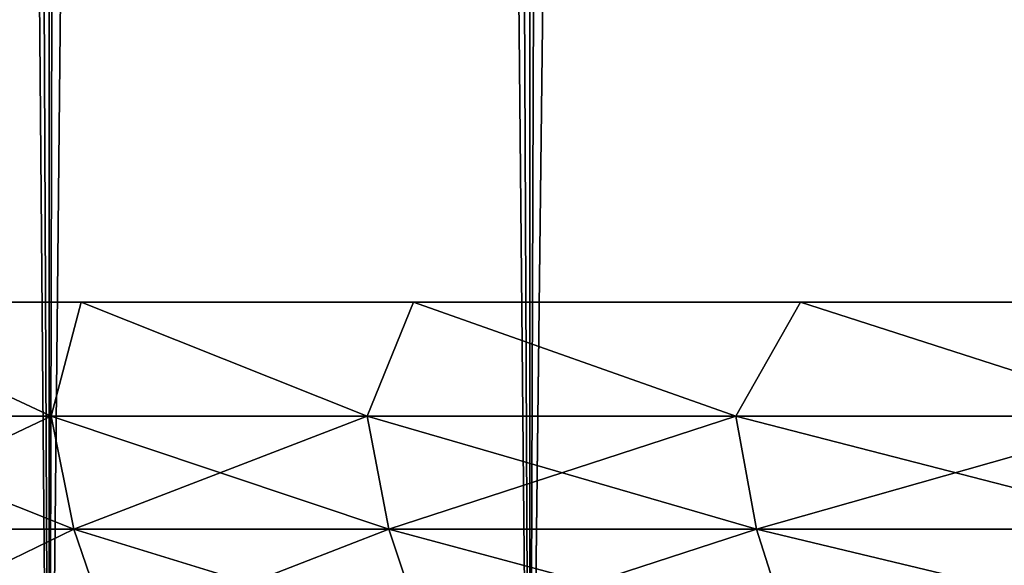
# Model space of a CAD drawing. Header units: millimetres. Extents: x -99 to 221, y -61 to 39.
# Tile 4 of 256: x -11.024 to -9.806, y -36.125 to -35.451. Entities that reach past the tile are written whole.
import ezdxf

# ---------------------------------------------------------------- set-up
doc = ezdxf.new("R2010")
doc.units = ezdxf.units.MM
doc.header["$LTSCALE"] = 33.374815
for name, color, linetype in [('1', 7, 'CONTINUOUS'), ('2', 7, 'CONTINUOUS'), ('8', 7, 'CONTINUOUS'), ('9', 7, 'CONTINUOUS')]:
    doc.layers.add(name, color=color, linetype=linetype)

msp = doc.modelspace()

# ---------------------------------------------------------------- linework, layer by layer
at = {"layer": '1', "color": 7, "linetype": 'Continuous'}
for points in [[(-10.9875, -36.8, -6.948), (-11.5109, -36.8, -6.0414), (-11.1663, 3.3359, -6.6568), (-10.9875, -36.8, -6.948)], [(-10.888, 3.0766, -7.1028), (-10.9875, -36.8, -6.948), (-11.1663, 3.3359, -6.6568), (-10.888, 3.0766, -7.1028)], [(-10.5875, 2.8667, -7.5436), (-10.9875, -36.8, -6.948), (-10.888, 3.0766, -7.1028), (-10.5875, 2.8667, -7.5436)], [(-10.3928, -36.8, -7.8096), (-10.9875, -36.8, -6.948), (-10.5875, 2.8667, -7.5436), (-10.3928, -36.8, -7.8096)], [(-10.2663, 2.7051, -7.9752), (-10.3928, -36.8, -7.8096), (-10.5875, 2.8667, -7.5436), (-10.2663, 2.7051, -7.9752)], [(-9.9259, 2.5908, -8.395), (-10.3928, -36.8, -7.8096), (-10.2663, 2.7051, -7.9752), (-9.9259, 2.5908, -8.395)], [(-9.7306, -36.8, -8.6206), (-10.3928, -36.8, -7.8096), (-9.9259, 2.5908, -8.395), (-9.7306, -36.8, -8.6206)], [(-9.5676, 2.5226, -8.8012), (-9.7306, -36.8, -8.6206), (-9.9259, 2.5908, -8.395), (-9.5676, 2.5226, -8.8012)]]:
    msp.add_3dface(points, dxfattribs=at)
at = {"layer": '2', "color": 7, "linetype": 'Continuous'}
for points in [[(-10.9875, -36.8, 6.948), (-11.5109, 23, 6.0414), (-11.5109, -36.8, 6.0414), (-10.9875, -36.8, 6.948)], [(-10.9875, 23, 6.9481), (-11.5109, 23, 6.0414), (-10.9875, -36.8, 6.948), (-10.9875, 23, 6.9481)], [(-10.3928, -36.8, 7.8096), (-10.9875, 23, 6.9481), (-10.9875, -36.8, 6.948), (-10.3928, -36.8, 7.8096)], [(-10.3928, 23, 7.8096), (-10.9875, 23, 6.9481), (-10.3928, -36.8, 7.8096), (-10.3928, 23, 7.8096)], [(-9.7306, -36.8, 8.6206), (-10.3928, 23, 7.8096), (-10.3928, -36.8, 7.8096), (-9.7306, -36.8, 8.6206)], [(-9.7306, 23, 8.6206), (-10.3928, 23, 7.8096), (-9.7306, -36.8, 8.6206), (-9.7306, 23, 8.6206)]]:
    msp.add_3dface(points, dxfattribs=at)
at = {"layer": '8', "color": 3, "linetype": 'Continuous'}
for points in [[(-10.9849, -35.941, -4.5501), (-11.3081, -35.941, -3.6742), (-11.2876, -35.8, -3.7683), (-10.9849, -35.941, -4.5501)], [(-10.9478, -35.8, -4.6644), (-10.9849, -35.941, -4.5501), (-11.2876, -35.8, -3.7683), (-10.9478, -35.8, -4.6644)], [(-10.5941, -35.941, -5.3979), (-10.9849, -35.941, -4.5501), (-10.9478, -35.8, -4.6644), (-10.5941, -35.941, -5.3979)], [(-10.5369, -35.8, -5.5302), (-10.5941, -35.941, -5.3979), (-10.9478, -35.8, -4.6644), (-10.5369, -35.8, -5.5302)], [(-10.1379, -35.941, -6.2125), (-10.5941, -35.941, -5.3979), (-10.5369, -35.8, -5.5302), (-10.1379, -35.941, -6.2125)], [(-10.0578, -35.8, -6.3601), (-10.1379, -35.941, -6.2125), (-10.5369, -35.8, -5.5302), (-10.0578, -35.8, -6.3601)], [(-9.6192, -35.941, -6.9888), (-10.1379, -35.941, -6.2125), (-10.0578, -35.8, -6.3601), (-9.6192, -35.941, -6.9888)], [(-9.5134, -35.8, -7.1488), (-9.6192, -35.941, -6.9888), (-10.0578, -35.8, -6.3601), (-9.5134, -35.8, -7.1488)], [(-10.9849, -35.941, -4.5501), (-11.2794, -36.0806, -3.6649), (-11.3081, -35.941, -3.6742), (-10.9849, -35.941, -4.5501)], [(-10.957, -36.0806, -4.5386), (-11.2794, -36.0806, -3.6649), (-10.9849, -35.941, -4.5501), (-10.957, -36.0806, -4.5386)], [(-10.5941, -35.941, -5.3979), (-10.957, -36.0806, -4.5386), (-10.9849, -35.941, -4.5501), (-10.5941, -35.941, -5.3979)], [(-10.5672, -36.0806, -5.3842), (-10.957, -36.0806, -4.5386), (-10.5941, -35.941, -5.3979), (-10.5672, -36.0806, -5.3842)], [(-10.1379, -35.941, -6.2125), (-10.5672, -36.0806, -5.3842), (-10.5941, -35.941, -5.3979), (-10.1379, -35.941, -6.2125)], [(-10.1122, -36.0806, -6.1967), (-10.5672, -36.0806, -5.3842), (-10.1379, -35.941, -6.2125), (-10.1122, -36.0806, -6.1967)], [(-9.6192, -35.941, -6.9888), (-10.1122, -36.0806, -6.1967), (-10.1379, -35.941, -6.2125), (-9.6192, -35.941, -6.9888)], [(-9.5948, -36.0806, -6.971), (-10.1122, -36.0806, -6.1967), (-9.6192, -35.941, -6.9888), (-9.5948, -36.0806, -6.971)], [(-10.957, -36.0806, -4.5386), (-11.232, -36.2145, -3.6495), (-11.2794, -36.0806, -3.6649), (-10.957, -36.0806, -4.5386)], [(-10.9111, -36.2145, -4.5195), (-11.232, -36.2145, -3.6495), (-10.957, -36.0806, -4.5386), (-10.9111, -36.2145, -4.5195)], [(-10.5672, -36.0806, -5.3842), (-10.9111, -36.2145, -4.5195), (-10.957, -36.0806, -4.5386), (-10.5672, -36.0806, -5.3842)], [(-10.5228, -36.2145, -5.3616), (-10.9111, -36.2145, -4.5195), (-10.5672, -36.0806, -5.3842), (-10.5228, -36.2145, -5.3616)], [(-10.1122, -36.0806, -6.1967), (-10.5228, -36.2145, -5.3616), (-10.5672, -36.0806, -5.3842), (-10.1122, -36.0806, -6.1967)], [(-10.0697, -36.2145, -6.1707), (-10.5228, -36.2145, -5.3616), (-10.1122, -36.0806, -6.1967), (-10.0697, -36.2145, -6.1707)], [(-9.5948, -36.0806, -6.971), (-10.0697, -36.2145, -6.1707), (-10.1122, -36.0806, -6.1967), (-9.5948, -36.0806, -6.971)], [(-9.5545, -36.2145, -6.9418), (-10.0697, -36.2145, -6.1707), (-9.5948, -36.0806, -6.971), (-9.5545, -36.2145, -6.9418)]]:
    msp.add_3dface(points, dxfattribs=at)
at = {"layer": '9', "color": 3, "linetype": 'Continuous'}
for points in [[(-11.3081, -35.941, 3.6742), (-10.9849, -35.941, 4.5501), (-11.2876, -35.8, 3.7683), (-11.3081, -35.941, 3.6742)], [(-11.2876, -35.8, 3.7683), (-10.9849, -35.941, 4.5501), (-10.9478, -35.8, 4.6644), (-11.2876, -35.8, 3.7683)], [(-10.9849, -35.941, 4.5501), (-10.5941, -35.941, 5.3979), (-10.9478, -35.8, 4.6644), (-10.9849, -35.941, 4.5501)], [(-10.9478, -35.8, 4.6644), (-10.5941, -35.941, 5.3979), (-10.5369, -35.8, 5.5302), (-10.9478, -35.8, 4.6644)], [(-10.5941, -35.941, 5.3979), (-10.1379, -35.941, 6.2125), (-10.5369, -35.8, 5.5302), (-10.5941, -35.941, 5.3979)], [(-10.5369, -35.8, 5.5302), (-10.1379, -35.941, 6.2125), (-10.0578, -35.8, 6.3601), (-10.5369, -35.8, 5.5302)], [(-10.1379, -35.941, 6.2125), (-9.6192, -35.941, 6.9888), (-10.0578, -35.8, 6.3601), (-10.1379, -35.941, 6.2125)], [(-10.0578, -35.8, 6.3601), (-9.6192, -35.941, 6.9888), (-9.5134, -35.8, 7.1488), (-10.0578, -35.8, 6.3601)], [(-11.2794, -36.0806, 3.6649), (-10.957, -36.0806, 4.5386), (-11.3081, -35.941, 3.6742), (-11.2794, -36.0806, 3.6649)], [(-11.3081, -35.941, 3.6742), (-10.957, -36.0806, 4.5386), (-10.9849, -35.941, 4.5501), (-11.3081, -35.941, 3.6742)], [(-10.957, -36.0806, 4.5386), (-10.5672, -36.0806, 5.3842), (-10.9849, -35.941, 4.5501), (-10.957, -36.0806, 4.5386)], [(-10.9849, -35.941, 4.5501), (-10.5672, -36.0806, 5.3842), (-10.5941, -35.941, 5.3979), (-10.9849, -35.941, 4.5501)], [(-10.5672, -36.0806, 5.3842), (-10.1122, -36.0806, 6.1967), (-10.5941, -35.941, 5.3979), (-10.5672, -36.0806, 5.3842)], [(-10.5941, -35.941, 5.3979), (-10.1122, -36.0806, 6.1967), (-10.1379, -35.941, 6.2125), (-10.5941, -35.941, 5.3979)], [(-10.1122, -36.0806, 6.1967), (-9.5948, -36.0806, 6.971), (-10.1379, -35.941, 6.2125), (-10.1122, -36.0806, 6.1967)], [(-10.1379, -35.941, 6.2125), (-9.5948, -36.0806, 6.971), (-9.6192, -35.941, 6.9888), (-10.1379, -35.941, 6.2125)], [(-11.232, -36.2145, 3.6495), (-10.9111, -36.2145, 4.5195), (-11.2794, -36.0806, 3.6649), (-11.232, -36.2145, 3.6495)], [(-11.2794, -36.0806, 3.6649), (-10.9111, -36.2145, 4.5195), (-10.957, -36.0806, 4.5386), (-11.2794, -36.0806, 3.6649)], [(-10.9111, -36.2145, 4.5195), (-10.5228, -36.2145, 5.3616), (-10.957, -36.0806, 4.5386), (-10.9111, -36.2145, 4.5195)], [(-10.957, -36.0806, 4.5386), (-10.5228, -36.2145, 5.3616), (-10.5672, -36.0806, 5.3842), (-10.957, -36.0806, 4.5386)], [(-10.5672, -36.0806, 5.3842), (-10.0697, -36.2145, 6.1707), (-10.1122, -36.0806, 6.1967), (-10.5672, -36.0806, 5.3842)], [(-10.5228, -36.2145, 5.3616), (-10.0697, -36.2145, 6.1707), (-10.5672, -36.0806, 5.3842), (-10.5228, -36.2145, 5.3616)], [(-10.1122, -36.0806, 6.1967), (-9.5545, -36.2145, 6.9418), (-9.5948, -36.0806, 6.971), (-10.1122, -36.0806, 6.1967)], [(-10.0697, -36.2145, 6.1707), (-9.5545, -36.2145, 6.9418), (-10.1122, -36.0806, 6.1967), (-10.0697, -36.2145, 6.1707)]]:
    msp.add_3dface(points, dxfattribs=at)

doc.saveas('drawing.dxf')
